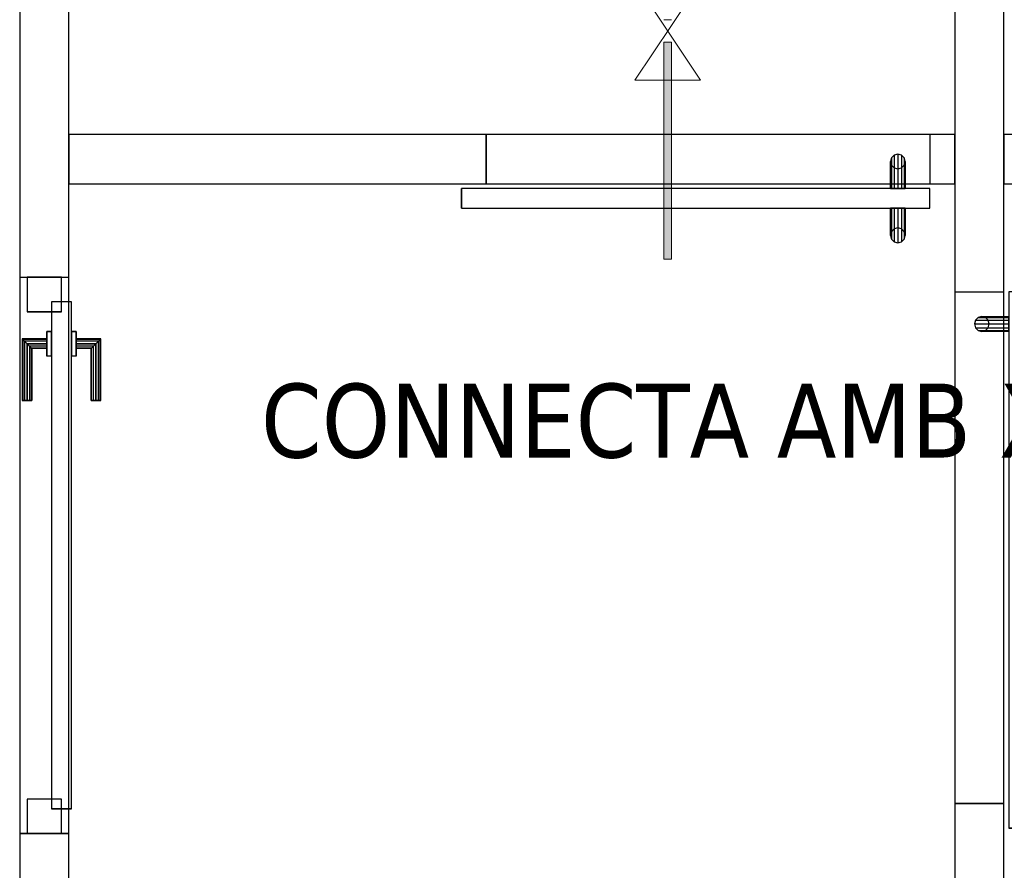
# Model space of a CAD drawing. Header units: metres. Extents: x 391.1 to 430.4, y 12.7 to 28.9.
# Tile 34 of 165: x 401.4 to 403.4, y 24.6 to 26.3. Entities that reach past the tile are written whole.
import ezdxf

# ---------------------------------------------------------------- set-up
doc = ezdxf.new("R2010")
doc.units = ezdxf.units.M
doc.layers.add('01_CARPINTERIA', color=5, linetype='Continuous', lineweight=25, true_color=0x0000ff)
for name, color, linetype, lineweight in [('A-DETL-GENF-OTLN', 7, 'Continuous', 18), ('A-GENM-____-OTLN', 7, 'Continuous', 18), ('A-WALL-____-MCUT', 7, 'Continuous', 25), ('A-WALL-____-OTLN', 7, 'Continuous', 25), ('G-____-____-TEXT', 7, 'Continuous', 30), ('P-PIPE-____-OTLN', 7, 'Continuous', 18)]:
    doc.layers.add(name, color=color, linetype=linetype, lineweight=lineweight)
doc.styles.add('Tahoma_3', font='tahoma.ttf', dxfattribs={"height": 0.15})

# ---------------------------------------------------------------- blocks, each defined once
blk = doc.blocks.new('Family - Envans PB-155461-01_FON_P0')
at = {"layer": 'A-WALL-____-MCUT', "color": 253, "true_color": 0xaaaaaa}
for p, q in [((2.49, 0.1), (0, 0.1)), ((2.49, 0), (2.49, 0.1)), ((3.6199, 0.1), (3.6199, 0)), ((6.1231, 0.1), (3.6199, 0.1)), ((0, 0), (2.49, 0)), ((3.6199, 0), (6.1231, 0))]:
    blk.add_line(p, q, dxfattribs=at)
at = {"layer": 'A-WALL-____-OTLN', "color": 253, "true_color": 0xaaaaaa}
for p, q in [((6.1231, 0.1), (0, 0.1)), ((3.6199, 0.1), (2.49, 0.1)), ((2.49, 0.1), (2.49, 0)), ((3.6199, 0.1), (3.6199, 0)), ((0, 0), (6.1231, 0)), ((2.49, 0), (3.6199, 0))]:
    blk.add_line(p, q, dxfattribs=at)
at = {"layer": 'A-WALL-____-OTLN', "color": 253, "lineweight": 18, "true_color": 0xaaaaaa}
blk.add_line((-0.0009, 0), (6.1231, 0), dxfattribs=at)
blk = doc.blocks.new('Family - Vano de puerta PB-155463-01_FON_P0')
at = {"layer": 'A-GENM-____-OTLN', "color": 253, "true_color": 0xaaaaaa}
for p, q in [((401.4564, 25.7607), (401.3564, 25.7607)), ((401.3564, 25.7607), (401.3564, 24.6308)), ((401.4564, 25.7607), (401.3564, 25.7607)), ((401.3564, 24.6308), (401.3564, 25.7607)), ((401.4564, 24.6308), (401.4564, 25.7607)), ((401.4564, 25.7607), (401.4564, 24.6308)), ((401.3564, 24.6308), (401.4564, 24.6308)), ((401.4564, 24.6308), (401.3564, 24.6308))]:
    blk.add_line(p, q, dxfattribs=at)
blk = doc.blocks.new('Family - Envans PB-155636-01_FON_P0')
at = {"layer": 'A-WALL-____-MCUT', "color": 253, "true_color": 0xaaaaaa}
for p, q in [((2.551, 0.1), (0, 0.1)), ((2.551, 0), (2.551, 0.1)), ((3.59, 0.1), (3.59, 0)), ((5.9575, 0.1), (3.59, 0.1)), ((0, 0), (2.551, 0)), ((3.59, 0), (5.9575, 0))]:
    blk.add_line(p, q, dxfattribs=at)
at = {"layer": 'A-WALL-____-OTLN', "color": 253, "true_color": 0xaaaaaa}
for p, q in [((5.9575, 0.1), (0, 0.1)), ((3.59, 0.1), (2.551, 0.1)), ((2.551, 0.1), (2.551, 0)), ((3.59, 0.1), (3.59, 0)), ((0, 0), (5.9575, 0)), ((2.551, 0), (3.59, 0))]:
    blk.add_line(p, q, dxfattribs=at)
at = {"layer": 'A-WALL-____-OTLN', "color": 253, "lineweight": 18, "true_color": 0xaaaaaa}
blk.add_line((-0.0988, 0), (5.9375, 0), dxfattribs=at)
blk = doc.blocks.new('Family - Vano de puerta PB-155638-01_FON_P0')
at = {"layer": 'A-GENM-____-OTLN', "color": 253, "true_color": 0xaaaaaa}
for p, q in [((403.3564, 25.7308), (403.2564, 25.7308)), ((403.2564, 25.7308), (403.2564, 24.6917)), ((403.3564, 25.7308), (403.2564, 25.7308)), ((403.2564, 24.6917), (403.2564, 25.7308)), ((403.3564, 24.6917), (403.3564, 25.7308)), ((403.3564, 25.7308), (403.3564, 24.6917)), ((403.2564, 24.6917), (403.3564, 24.6917)), ((403.3564, 24.6917), (403.2564, 24.6917))]:
    blk.add_line(p, q, dxfattribs=at)
blk = doc.blocks.new('Family - LONDR55-XX_ZZ-ARQ-CAA-M3D-Londres55-155649-01_FON_P0')
at = {"layer": '01_CARPINTERIA', "color": 161, "true_color": 0xaaaaff}
for p, q in [((0.1263, 0.1487), (0.125, 0.15)), ((0.125, 0.15), (0.125, 0.1)), ((0.125, 0.15), (0.1263, 0.1487)), ((0.25, 0.15), (0.125, 0.15)), ((0.13, 0.145), (0.1263, 0.1487)), ((0.1263, 0.1487), (0.1263, 0.1)), ((0.1263, 0.1487), (0.1263, 0.1)), ((0.1263, 0.1487), (0.13, 0.145)), ((0.25, 0.1487), (0.1263, 0.1487)), ((0.25, 0.1487), (0.1263, 0.1487)), ((0.135, 0.14), (0.13, 0.145)), ((0.13, 0.145), (0.13, 0.1)), ((0.13, 0.145), (0.13, 0.1)), ((0.13, 0.145), (0.135, 0.14)), ((0.25, 0.145), (0.13, 0.145)), ((0.25, 0.145), (0.13, 0.145)), ((0.25, 0.1487), (0.25, 0.15)), ((0.25, 0.15), (0.25, 0.1487)), ((0.25, 0.145), (0.25, 0.1487)), ((0.25, 0.1487), (0.25, 0.145)), ((0.25, 0.145), (0.25, 0.14)), ((0.25, 0.14), (0.25, 0.145)), ((0.135, 0.1), (0.135, 0.14)), ((0.135, 0.14), (0.135, 0.1)), ((0.135, 0.14), (0.14, 0.135)), ((0.14, 0.135), (0.135, 0.14)), ((0.135, 0.14), (0.25, 0.14)), ((0.25, 0.14), (0.135, 0.14)), ((0.14, 0.135), (0.14, 0.1)), ((0.14, 0.135), (0.1437, 0.1313)), ((0.1437, 0.1313), (0.14, 0.135)), ((0.14, 0.135), (0.14, 0.1)), ((0.25, 0.135), (0.14, 0.135)), ((0.25, 0.135), (0.14, 0.135)), ((0.1437, 0.1313), (0.1437, 0.1)), ((0.1437, 0.1313), (0.145, 0.13)), ((0.145, 0.13), (0.1437, 0.1313)), ((0.1437, 0.1313), (0.1437, 0.1)), ((0.25, 0.1313), (0.1437, 0.1313)), ((0.25, 0.1313), (0.1437, 0.1313)), ((0.145, 0.13), (0.145, 0.1)), ((0.25, 0.13), (0.145, 0.13)), ((0.25, 0.14), (0.25, 0.135)), ((0.25, 0.135), (0.25, 0.14)), ((0.25, 0.135), (0.25, 0.1313)), ((0.25, 0.1313), (0.25, 0.135)), ((0.25, 0.1313), (0.25, 0.13)), ((0.25, 0.13), (0.25, 0.1313)), ((1.0799, 0.09), (0.05, 0.09)), ((0.05, 0.09), (0.05, 0.05)), ((1.0799, 0.09), (0.05, 0.09)), ((0.05, 0.09), (0.05, 0.05)), ((0.16, 0.1), (0.11, 0.1)), ((0.11, 0.1), (0.16, 0.1)), ((0.11, 0.1), (0.11, 0.09)), ((0.11, 0.09), (0.11, 0.1)), ((0.16, 0.09), (0.11, 0.09)), ((0.11, 0.09), (0.16, 0.09)), ((0.1263, 0.1), (0.125, 0.1)), ((0.125, 0.1), (0.1263, 0.1)), ((0.13, 0.1), (0.1263, 0.1)), ((0.1263, 0.1), (0.13, 0.1)), ((0.135, 0.1), (0.13, 0.1)), ((0.13, 0.1), (0.135, 0.1)), ((0.14, 0.1), (0.135, 0.1)), ((0.135, 0.1), (0.14, 0.1)), ((0.14, 0.1), (0.1437, 0.1)), ((0.1437, 0.1), (0.14, 0.1)), ((0.1437, 0.1), (0.145, 0.1)), ((0.145, 0.1), (0.1437, 0.1)), ((0.16, 0.1), (0.16, 0.09)), ((0.16, 0.1), (0.16, 0.09)), ((1.0799, 0.05), (1.0799, 0.09)), ((1.0799, 0.09), (1.0799, 0.05)), ((0.07, 0.07), (0, 0.07)), ((0, 0.07), (0, 0)), ((0.07, 0.07), (0, 0.07)), ((0, 0.07), (0, 0)), ((0.07, 0), (0.07, 0.07)), ((0.07, 0.07), (0.07, 0)), ((1.1299, 0.07), (1.0599, 0.07)), ((1.0599, 0.07), (1.0599, 0)), ((1.1299, 0.07), (1.0599, 0.07)), ((1.0599, 0.07), (1.0599, 0)), ((1.1299, 0), (1.1299, 0.07)), ((1.1299, 0.07), (1.1299, 0)), ((0.05, 0.05), (1.0799, 0.05)), ((0.05, 0.05), (1.0799, 0.05)), ((0.11, 0.05), (0.16, 0.05)), ((0.16, 0.05), (0.11, 0.05)), ((0.11, 0.05), (0.11, 0.04)), ((0.11, 0.04), (0.11, 0.05)), ((0.16, 0.05), (0.16, 0.04)), ((0.16, 0.05), (0.16, 0.04)), ((0.11, 0.04), (0.16, 0.04)), ((0.16, 0.04), (0.11, 0.04)), ((0.1263, 0.04), (0.125, 0.04)), ((0.125, 0.04), (0.1263, 0.04)), ((0.125, 0.04), (0.125, -0.01)), ((0.13, 0.04), (0.1263, 0.04)), ((0.1263, 0.04), (0.13, 0.04)), ((0.1263, 0.04), (0.1263, -0.0087)), ((0.1263, 0.04), (0.1263, -0.0087)), ((0.13, 0.04), (0.135, 0.04)), ((0.135, 0.04), (0.13, 0.04)), ((0.13, 0.04), (0.13, -0.005)), ((0.13, 0.04), (0.13, -0.005)), ((0.135, 0.04), (0.14, 0.04)), ((0.14, 0.04), (0.135, 0.04)), ((0.135, 0), (0.135, 0.04)), ((0.135, 0.04), (0.135, 0)), ((0.14, 0.04), (0.1437, 0.04)), ((0.1437, 0.04), (0.14, 0.04)), ((0.14, 0.04), (0.14, 0.005)), ((0.14, 0.04), (0.14, 0.005)), ((0.1437, 0.04), (0.145, 0.04)), ((0.145, 0.04), (0.1437, 0.04)), ((0.1437, 0.04), (0.1437, 0.0087)), ((0.1437, 0.04), (0.1437, 0.0087)), ((0.145, 0.04), (0.145, 0.01)), ((0, 0), (0.07, 0)), ((0, 0), (0.07, 0)), ((0.13, -0.005), (0.135, 0)), ((0.135, 0), (0.13, -0.005)), ((0.14, 0.005), (0.135, 0)), ((0.135, 0), (0.14, 0.005)), ((0.25, 0), (0.135, 0)), ((0.135, 0), (0.25, 0)), ((0.1437, 0.0087), (0.14, 0.005)), ((0.14, 0.005), (0.1437, 0.0087)), ((0.14, 0.005), (0.25, 0.005)), ((0.14, 0.005), (0.25, 0.005)), ((0.145, 0.01), (0.1437, 0.0087)), ((0.1437, 0.0087), (0.145, 0.01)), ((0.1437, 0.0087), (0.25, 0.0087)), ((0.1437, 0.0087), (0.25, 0.0087)), ((0.145, 0.01), (0.25, 0.01)), ((0.25, 0.0087), (0.25, 0.01)), ((0.25, 0.01), (0.25, 0.0087)), ((0.25, 0.005), (0.25, 0.0087)), ((0.25, 0.0087), (0.25, 0.005)), ((0.25, 0.005), (0.25, 0)), ((0.25, 0), (0.25, 0.005)), ((0.25, 0), (0.25, -0.005)), ((0.25, -0.005), (0.25, 0)), ((1.0599, 0), (1.1299, 0)), ((1.0599, 0), (1.1299, 0)), ((0.125, -0.01), (0.1263, -0.0087)), ((0.1263, -0.0087), (0.125, -0.01)), ((0.125, -0.01), (0.25, -0.01)), ((0.1263, -0.0087), (0.13, -0.005)), ((0.13, -0.005), (0.1263, -0.0087)), ((0.1263, -0.0087), (0.25, -0.0087)), ((0.1263, -0.0087), (0.25, -0.0087)), ((0.13, -0.005), (0.25, -0.005)), ((0.13, -0.005), (0.25, -0.005)), ((0.25, -0.005), (0.25, -0.0087)), ((0.25, -0.0087), (0.25, -0.005)), ((0.25, -0.0087), (0.25, -0.01)), ((0.25, -0.01), (0.25, -0.0087))]:
    blk.add_line(p, q, dxfattribs=at)
blk = doc.blocks.new('Family - Porta PB-155650-01_FON_P0')
blk.add_blockref('Family - LONDR55-XX_ZZ-ARQ-CAA-M3D-Londres55-155649-01_FON_P0', (0, 0))
blk = doc.blocks.new('Family - Envans PB-155676-01_FON_P0')
at = {"layer": 'A-WALL-____-MCUT', "color": 253, "true_color": 0xaaaaaa}
for p, q in [((0.46, 0.1), (0, 0.1)), ((0, 0.1), (0, 0)), ((0.46, 0), (0.46, 0.1)), ((0, 0), (0.46, 0))]:
    blk.add_line(p, q, dxfattribs=at)
at = {"layer": 'A-WALL-____-OTLN', "color": 253, "true_color": 0xaaaaaa}
for p, q in [((0.46, 0.1), (0, 0.1)), ((0, 0.1), (0, 0)), ((0.46, 0), (0.46, 0.1)), ((0, 0), (0.46, 0))]:
    blk.add_line(p, q, dxfattribs=at)
at = {"layer": 'A-WALL-____-OTLN', "color": 253, "lineweight": 18, "true_color": 0xaaaaaa}
blk.add_line((0, 0), (0.46, 0), dxfattribs=at)
blk = doc.blocks.new('Family - Envans PB-155684-01_FON_P0')
at = {"layer": 'A-WALL-____-MCUT', "color": 253, "true_color": 0xaaaaaa}
for p, q in [((0.8477, 0.1), (0, 0.1)), ((0, 0.1), (0, 0)), ((0.8477, 0), (0.8477, 0.1)), ((1.7493, 0.1), (1.7493, 0)), ((1.8, 0.1), (1.7493, 0.1)), ((1.8, 0), (1.8, 0.1)), ((0, 0), (0.8477, 0)), ((1.7493, 0), (1.8, 0))]:
    blk.add_line(p, q, dxfattribs=at)
at = {"layer": 'A-WALL-____-OTLN', "color": 253, "true_color": 0xaaaaaa}
for p, q in [((1.8, 0.1), (0, 0.1)), ((0, 0.1), (0, 0)), ((1.7493, 0.1), (0.8477, 0.1)), ((0.8477, 0.1), (0.8477, 0)), ((1.7493, 0.1), (1.7493, 0)), ((1.8, 0), (1.8, 0.1)), ((0, 0), (1.8, 0)), ((0.8477, 0), (1.7493, 0))]:
    blk.add_line(p, q, dxfattribs=at)
at = {"layer": 'A-WALL-____-OTLN', "color": 253, "lineweight": 18, "true_color": 0xaaaaaa}
blk.add_line((0, 0), (1.8, 0), dxfattribs=at)
blk = doc.blocks.new('Family - Vano de puerta PB-155686-01_FON_P0')
at = {"layer": 'A-GENM-____-OTLN', "color": 253, "true_color": 0xaaaaaa}
for p, q in [((403.2058, 26.0508), (402.3041, 26.0508)), ((402.3041, 26.0508), (402.3041, 25.9508)), ((402.3041, 26.0508), (403.2058, 26.0508)), ((402.3041, 25.9508), (402.3041, 26.0508)), ((403.2058, 25.9508), (403.2058, 26.0508)), ((403.2058, 25.9508), (403.2058, 26.0508)), ((402.3041, 25.9508), (403.2058, 25.9508)), ((403.2058, 25.9508), (402.3041, 25.9508))]:
    blk.add_line(p, q, dxfattribs=at)
blk = doc.blocks.new('Family - LONDR55-XX_ZZ-ARQ-CAA-M3D-Londres55-155818-01_FON_P0')
at = {"layer": '01_CARPINTERIA', "color": 161, "true_color": 0xaaaaff}
for p, q in [((0.052, 0.2125), (0.05, 0.205)), ((0.052, 0.2125), (0.05, 0.205)), ((0.05, 0.205), (0.052, 0.1975)), ((0.05, 0.15), (0.05, 0.205)), ((0.05, 0.205), (0.052, 0.1975)), ((0.0575, 0.218), (0.052, 0.2125)), ((0.0575, 0.218), (0.052, 0.2125)), ((0.052, 0.15), (0.052, 0.2125)), ((0.065, 0.22), (0.0575, 0.218)), ((0.065, 0.22), (0.0575, 0.218)), ((0.0575, 0.15), (0.0575, 0.218)), ((0.0725, 0.218), (0.065, 0.22)), ((0.0725, 0.218), (0.065, 0.22)), ((0.065, 0.15), (0.065, 0.22)), ((0.078, 0.2125), (0.0725, 0.218)), ((0.078, 0.2125), (0.0725, 0.218)), ((0.0725, 0.15), (0.0725, 0.218)), ((0.08, 0.205), (0.078, 0.2125)), ((0.08, 0.205), (0.078, 0.2125)), ((0.078, 0.15), (0.078, 0.2125)), ((0.078, 0.1975), (0.08, 0.205)), ((0.078, 0.1975), (0.08, 0.205)), ((0.08, 0.205), (0.08, 0.15)), ((0.052, 0.1975), (0.0575, 0.192)), ((0.052, 0.15), (0.052, 0.1975)), ((0.052, 0.1975), (0.0575, 0.192)), ((0.0575, 0.192), (0.065, 0.19)), ((0.0575, 0.15), (0.0575, 0.192)), ((0.0575, 0.192), (0.065, 0.19)), ((0.065, 0.19), (0.0725, 0.192)), ((0.065, 0.19), (0.0725, 0.192)), ((0.065, 0.15), (0.065, 0.19)), ((0.0725, 0.192), (0.078, 0.1975)), ((0.0725, 0.192), (0.078, 0.1975)), ((0.0725, 0.15), (0.0725, 0.192)), ((0.078, 0.15), (0.078, 0.1975)), ((0.9516, 0.15), (0, 0.15)), ((0, 0.15), (0, 0.11)), ((0.9516, 0.15), (0, 0.15)), ((0, 0.15), (0, 0.11)), ((0.052, 0.15), (0.05, 0.15)), ((0.05, 0.15), (0.052, 0.15)), ((0.0575, 0.15), (0.052, 0.15)), ((0.052, 0.15), (0.0575, 0.15)), ((0.065, 0.15), (0.0575, 0.15)), ((0.0575, 0.15), (0.065, 0.15)), ((0.0725, 0.15), (0.065, 0.15)), ((0.065, 0.15), (0.0725, 0.15)), ((0.078, 0.15), (0.0725, 0.15)), ((0.0725, 0.15), (0.078, 0.15)), ((0.078, 0.15), (0.08, 0.15)), ((0.08, 0.15), (0.078, 0.15)), ((0.9516, 0.11), (0.9516, 0.15)), ((0.9516, 0.15), (0.9516, 0.11)), ((0, 0.11), (0.9516, 0.11)), ((0, 0.11), (0.9516, 0.11)), ((0.05, 0.055), (0.05, 0.11)), ((0.052, 0.11), (0.05, 0.11)), ((0.05, 0.11), (0.052, 0.11)), ((0.052, 0.0475), (0.052, 0.11)), ((0.052, 0.0625), (0.052, 0.11)), ((0.0575, 0.11), (0.052, 0.11)), ((0.052, 0.11), (0.0575, 0.11)), ((0.0575, 0.042), (0.0575, 0.11)), ((0.0575, 0.068), (0.0575, 0.11)), ((0.065, 0.11), (0.0575, 0.11)), ((0.0575, 0.11), (0.065, 0.11)), ((0.065, 0.04), (0.065, 0.11)), ((0.065, 0.07), (0.065, 0.11)), ((0.0725, 0.11), (0.065, 0.11)), ((0.065, 0.11), (0.0725, 0.11)), ((0.0725, 0.042), (0.0725, 0.11)), ((0.0725, 0.068), (0.0725, 0.11)), ((0.078, 0.11), (0.0725, 0.11)), ((0.0725, 0.11), (0.078, 0.11)), ((0.078, 0.0475), (0.078, 0.11)), ((0.078, 0.0625), (0.078, 0.11)), ((0.078, 0.11), (0.08, 0.11)), ((0.08, 0.11), (0.078, 0.11)), ((0.08, 0.11), (0.08, 0.055)), ((0.052, 0.0625), (0.05, 0.055)), ((0.052, 0.0625), (0.05, 0.055)), ((0.0575, 0.068), (0.052, 0.0625)), ((0.0575, 0.068), (0.052, 0.0625)), ((0.065, 0.07), (0.0575, 0.068)), ((0.065, 0.07), (0.0575, 0.068)), ((0.0725, 0.068), (0.065, 0.07)), ((0.0725, 0.068), (0.065, 0.07)), ((0.078, 0.0625), (0.0725, 0.068)), ((0.078, 0.0625), (0.0725, 0.068)), ((0.08, 0.055), (0.078, 0.0625)), ((0.08, 0.055), (0.078, 0.0625)), ((0.05, 0.055), (0.052, 0.0475)), ((0.05, 0.055), (0.052, 0.0475)), ((0.052, 0.0475), (0.0575, 0.042)), ((0.052, 0.0475), (0.0575, 0.042)), ((0.0575, 0.042), (0.065, 0.04)), ((0.0575, 0.042), (0.065, 0.04)), ((0.065, 0.04), (0.0725, 0.042)), ((0.065, 0.04), (0.0725, 0.042)), ((0.0725, 0.042), (0.078, 0.0475)), ((0.0725, 0.042), (0.078, 0.0475)), ((0.078, 0.0475), (0.08, 0.055)), ((0.078, 0.0475), (0.08, 0.055))]:
    blk.add_line(p, q, dxfattribs=at)
blk = doc.blocks.new('Family - Porta PB-155819-01_FON_P0')
blk.add_blockref('Family - LONDR55-XX_ZZ-ARQ-CAA-M3D-Londres55-155818-01_FON_P0', (0, 0))
blk = doc.blocks.new('Family - LONDR55-XX_ZZ-ARQ-CAA-M3D-Londres55-155827-01_FON_P0')
at = {"layer": '01_CARPINTERIA', "color": 161, "true_color": 0xaaaaff}
for p, q in [((0.052, 0.2125), (0.05, 0.205)), ((0.052, 0.2125), (0.05, 0.205)), ((0.05, 0.205), (0.052, 0.1975)), ((0.05, 0.15), (0.05, 0.205)), ((0.05, 0.205), (0.052, 0.1975)), ((0.0575, 0.218), (0.052, 0.2125)), ((0.0575, 0.218), (0.052, 0.2125)), ((0.052, 0.15), (0.052, 0.2125)), ((0.065, 0.22), (0.0575, 0.218)), ((0.065, 0.22), (0.0575, 0.218)), ((0.0575, 0.15), (0.0575, 0.218)), ((0.0725, 0.218), (0.065, 0.22)), ((0.0725, 0.218), (0.065, 0.22)), ((0.065, 0.15), (0.065, 0.22)), ((0.078, 0.2125), (0.0725, 0.218)), ((0.078, 0.2125), (0.0725, 0.218)), ((0.0725, 0.15), (0.0725, 0.218)), ((0.08, 0.205), (0.078, 0.2125)), ((0.08, 0.205), (0.078, 0.2125)), ((0.078, 0.15), (0.078, 0.2125)), ((0.078, 0.1975), (0.08, 0.205)), ((0.078, 0.1975), (0.08, 0.205)), ((0.08, 0.205), (0.08, 0.15)), ((0.052, 0.1975), (0.0575, 0.192)), ((0.052, 0.15), (0.052, 0.1975)), ((0.052, 0.1975), (0.0575, 0.192)), ((0.0575, 0.192), (0.065, 0.19)), ((0.0575, 0.15), (0.0575, 0.192)), ((0.0575, 0.192), (0.065, 0.19)), ((0.065, 0.19), (0.0725, 0.192)), ((0.065, 0.19), (0.0725, 0.192)), ((0.065, 0.15), (0.065, 0.19)), ((0.0725, 0.192), (0.078, 0.1975)), ((0.0725, 0.192), (0.078, 0.1975)), ((0.0725, 0.15), (0.0725, 0.192)), ((0.078, 0.15), (0.078, 0.1975)), ((1.089, 0.15), (0, 0.15)), ((0, 0.15), (0, 0.11)), ((1.089, 0.15), (0, 0.15)), ((0, 0.15), (0, 0.11)), ((0.052, 0.15), (0.05, 0.15)), ((0.05, 0.15), (0.052, 0.15)), ((0.0575, 0.15), (0.052, 0.15)), ((0.052, 0.15), (0.0575, 0.15)), ((0.065, 0.15), (0.0575, 0.15)), ((0.0575, 0.15), (0.065, 0.15)), ((0.0725, 0.15), (0.065, 0.15)), ((0.065, 0.15), (0.0725, 0.15)), ((0.078, 0.15), (0.0725, 0.15)), ((0.0725, 0.15), (0.078, 0.15)), ((0.078, 0.15), (0.08, 0.15)), ((0.08, 0.15), (0.078, 0.15)), ((1.089, 0.11), (1.089, 0.15)), ((1.089, 0.15), (1.089, 0.11)), ((0, 0.11), (1.089, 0.11)), ((0, 0.11), (1.089, 0.11)), ((0.05, 0.055), (0.05, 0.11)), ((0.052, 0.11), (0.05, 0.11)), ((0.05, 0.11), (0.052, 0.11)), ((0.052, 0.0475), (0.052, 0.11)), ((0.052, 0.0625), (0.052, 0.11)), ((0.0575, 0.11), (0.052, 0.11)), ((0.052, 0.11), (0.0575, 0.11)), ((0.0575, 0.042), (0.0575, 0.11)), ((0.0575, 0.068), (0.0575, 0.11)), ((0.065, 0.11), (0.0575, 0.11)), ((0.0575, 0.11), (0.065, 0.11)), ((0.065, 0.04), (0.065, 0.11)), ((0.065, 0.07), (0.065, 0.11)), ((0.0725, 0.11), (0.065, 0.11)), ((0.065, 0.11), (0.0725, 0.11)), ((0.0725, 0.042), (0.0725, 0.11)), ((0.0725, 0.068), (0.0725, 0.11)), ((0.078, 0.11), (0.0725, 0.11)), ((0.0725, 0.11), (0.078, 0.11)), ((0.078, 0.0475), (0.078, 0.11)), ((0.078, 0.0625), (0.078, 0.11)), ((0.078, 0.11), (0.08, 0.11)), ((0.08, 0.11), (0.078, 0.11)), ((0.08, 0.11), (0.08, 0.055)), ((0.052, 0.0625), (0.05, 0.055)), ((0.052, 0.0625), (0.05, 0.055)), ((0.0575, 0.068), (0.052, 0.0625)), ((0.0575, 0.068), (0.052, 0.0625)), ((0.065, 0.07), (0.0575, 0.068)), ((0.065, 0.07), (0.0575, 0.068)), ((0.0725, 0.068), (0.065, 0.07)), ((0.0725, 0.068), (0.065, 0.07)), ((0.078, 0.0625), (0.0725, 0.068)), ((0.078, 0.0625), (0.0725, 0.068)), ((0.08, 0.055), (0.078, 0.0625)), ((0.08, 0.055), (0.078, 0.0625)), ((0.05, 0.055), (0.052, 0.0475)), ((0.05, 0.055), (0.052, 0.0475)), ((0.052, 0.0475), (0.0575, 0.042)), ((0.052, 0.0475), (0.0575, 0.042)), ((0.0575, 0.042), (0.065, 0.04)), ((0.0575, 0.042), (0.065, 0.04)), ((0.065, 0.04), (0.0725, 0.042)), ((0.065, 0.04), (0.0725, 0.042)), ((0.0725, 0.042), (0.078, 0.0475)), ((0.0725, 0.042), (0.078, 0.0475)), ((0.078, 0.0475), (0.08, 0.055)), ((0.078, 0.0475), (0.08, 0.055))]:
    blk.add_line(p, q, dxfattribs=at)
blk = doc.blocks.new('Family - Porta PB-155828-01_FON_P0')
blk.add_blockref('Family - LONDR55-XX_ZZ-ARQ-CAA-M3D-Londres55-155827-01_FON_P0', (0, 0))
blk = doc.blocks.new('LONDR55-XX_ZZ-ARQ-CAA-M3D-Londres55_ifc-1-01_FON_P0')
at = {"layer": '01_CARPINTERIA', "color": 253, "lineweight": 18, "true_color": 0xaaaaaa}
for name, p, rotation in [('Family - Porta PB-155819-01_FON_P0', (403.2058, 26.0508), 180), ('Family - Porta PB-155650-01_FON_P0', (401.3714, 25.7607), 270), ('Family - Porta PB-155828-01_FON_P0', (403.2564, 25.7308), 270)]:
    blk.add_blockref(name, p, dxfattribs=dict(at, rotation=rotation))
at = {"layer": 'A-GENM-____-OTLN', "color": 253, "lineweight": 18, "true_color": 0xaaaaaa}
for name in ['Family - Vano de puerta PB-155686-01_FON_P0', 'Family - Vano de puerta PB-155463-01_FON_P0', 'Family - Vano de puerta PB-155638-01_FON_P0']:
    blk.add_blockref(name, (0, 0), dxfattribs=at)
at = {"layer": 'A-WALL-____-OTLN', "color": 253, "lineweight": 18, "true_color": 0xaaaaaa, "rotation": 90}
for name, p in [('Family - Envans PB-155461-01_FON_P0', (401.4564, 22.1408)), ('Family - Envans PB-155636-01_FON_P0', (403.3564, 22.1408))]:
    blk.add_blockref(name, p, dxfattribs=at)
at = {"layer": 'A-WALL-____-OTLN', "color": 253, "lineweight": 18, "true_color": 0xaaaaaa}
for name, p in [('Family - Envans PB-155684-01_FON_P0', (401.4564, 25.9508)), ('Family - Envans PB-155676-01_FON_P0', (403.3564, 25.9508))]:
    blk.add_blockref(name, p, dxfattribs=at)
blk = doc.blocks.new('ZYR_15_01_01 Vàlvula Tall - Vàlvula FON-959597-01_FON_P0')
at = {"layer": 'A-DETL-GENF-OTLN', "color": 5, "true_color": 0x0000fa}
for p, q in [((402.7399, 26.361), (402.6065, 26.361)), ((402.7399, 26.361), (402.6065, 26.161)), ((402.6065, 26.361), (402.7399, 26.161)), ((402.7399, 26.161), (402.6065, 26.161))]:
    blk.add_line(p, q, dxfattribs=at)

msp = doc.modelspace()

# ---------------------------------------------------------------- hatches: boundary and pattern name
at = {"layer": 'P-PIPE-____-OTLN', "lineweight": 5, "true_color": 0x4b4bfb}
for points in [[(402.6657, 25.7977), (402.6732, 25.7977), (402.6732, 26.238), (402.6657, 26.238), (402.6657, 26.0555)], [(402.6732, 25.7977), (402.6807, 25.7977), (402.6805, 26.238), (402.6732, 26.238), (402.6732, 26.0555)]]:
    msp.add_hatch(color=173, dxfattribs=at).paths.add_polyline_path(points)

# ---------------------------------------------------------------- linework, layer by layer
at = {"layer": 'P-PIPE-____-OTLN', "color": 5, "true_color": 0x0000fa}
for p, q in [((402.6657, 26.284), (402.6807, 26.284)), ((402.6657, 26.238), (402.6657, 25.7977)), ((402.6807, 26.238), (402.6657, 26.238)), ((402.6807, 25.7977), (402.6807, 26.238)), ((402.6657, 25.7977), (402.6807, 25.7977))]:
    msp.add_line(p, q, dxfattribs=at)

# ---------------------------------------------------------------- block references
at = {"lineweight": 5}
msp.add_blockref('LONDR55-XX_ZZ-ARQ-CAA-M3D-Londres55_ifc-1-01_FON_P0', (0, 0), dxfattribs=at)
at = {"layer": 'A-DETL-GENF-OTLN', "color": 5, "true_color": 0x0000fa}
msp.add_blockref('ZYR_15_01_01 Vàlvula Tall - Vàlvula FON-959597-01_FON_P0', (0, 0), dxfattribs=at)

# ---------------------------------------------------------------- texts
at = {"layer": 'G-____-____-TEXT', "insert": (401.8467, 25.5445), "char_height": 0.15, "width": 5.663922, "attachment_point": 1, "style": 'Tahoma_3'}
msp.add_mtext('CONNECTA AMB XARXA EXISTENT DE FONTANERIA', dxfattribs=at)

doc.saveas('drawing.dxf')
